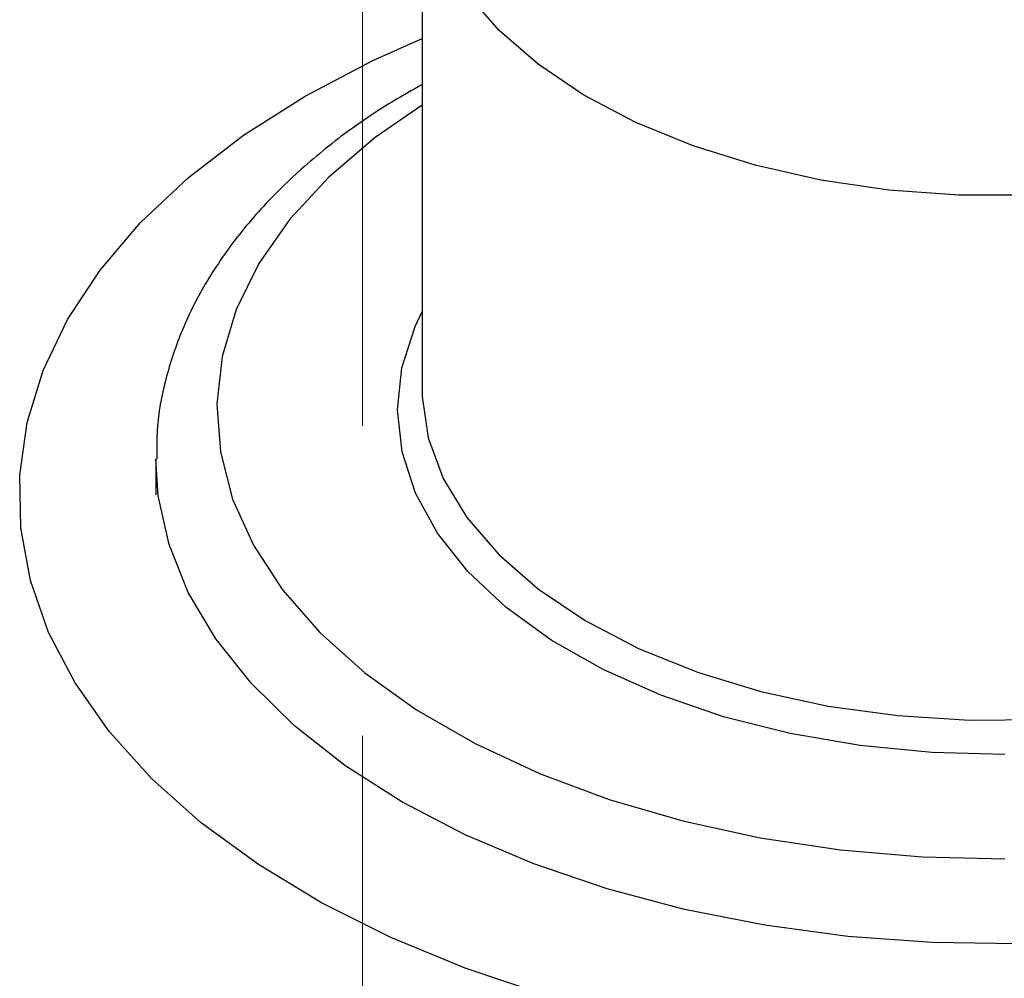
# Model space of a CAD drawing. Header units: millimetres. Extents: x 0 to 420, y 0 to 297.
# Tile 58 of 75: x 157.05 to 161.08, y 172.32 to 176.25. Entities that reach past the tile are written whole.
import ezdxf

# ---------------------------------------------------------------- set-up
doc = ezdxf.new("R2010")
doc.units = ezdxf.units.MM
doc.linetypes.add('PHANTOM', pattern=[12.7, 6.35, -1.27, 1.27, -1.27, 1.27, -1.27])

msp = doc.modelspace()

# ---------------------------------------------------------------- linework, layer by layer
at = {"color": 7, "linetype": 'PHANTOM', "lineweight": 18}
msp.add_line((158.4556, 206.3374), (158.4556, 157.5339), dxfattribs=at)
at = {"color": 7, "linetype": 'Continuous', "lineweight": 25}
for p, q in [((158.6997, 176.8856), (158.6997, 174.7368)), ((158.6997, 174.7368), (158.6998, 174.7248)), ((157.6097, 174.451), (157.6097, 174.3041))]:
    msp.add_line(p, q, dxfattribs=at)
at = {"color": 8, "linetype": 'Continuous', "lineweight": 25, "flags": 128}
for points in [[(161.1848, 175.5312), (160.8968, 175.5318), (160.6111, 175.5528), (160.3319, 175.5938), (160.0635, 175.6542), (159.81, 175.7331), (159.5751, 175.8293), (159.3623, 175.9414), (159.1749, 176.0676), (159.0156, 176.2062), (158.8869, 176.355), (158.7907, 176.5117), (158.7285, 176.674), (158.7011, 176.8396), (158.6998, 176.8891)], [(158.6997, 175.9005), (158.5075, 175.7675), (158.3175, 175.6057), (158.1583, 175.4331), (158.0318, 175.2517), (157.9392, 175.0637), (157.8817, 174.871), (157.8599, 174.6759), (157.8741, 174.4805), (157.9241, 174.2872), (158.0093, 174.0979), (158.1288, 173.915), (158.2812, 173.7404), (158.4648, 173.5761), (158.6775, 173.424), (158.917, 173.2857), (159.1805, 173.1629), (159.4651, 173.0569), (159.7676, 172.9689), (160.0845, 172.9), (160.4123, 172.8508), (160.7472, 172.8219), (161.0856, 172.8137)], [(161.0851, 173.241), (160.7871, 173.249), (160.4931, 173.2778), (160.2073, 173.3271), (159.934, 173.396), (159.6772, 173.4836), (159.4408, 173.5886), (159.2282, 173.7093), (159.0426, 173.8441), (158.8868, 173.9909), (158.763, 174.1476), (158.6731, 174.3118), (158.6184, 174.481), (158.5997, 174.6529), (158.6174, 174.8247), (158.6711, 174.9941), (158.6997, 175.0551)], [(158.6998, 174.7248), (158.7003, 174.7071), (158.7251, 174.5379), (158.7864, 174.3719), (158.883, 174.2116), (159.0136, 174.0595), (159.176, 173.9181), (159.3678, 173.7894), (159.5859, 173.6756), (159.8269, 173.5783), (160.087, 173.4993), (160.3623, 173.4396), (160.6483, 173.4002), (160.9405, 173.3817), (161.2345, 173.3844)], [(161.1369, 172.4658), (160.7885, 172.4709), (160.4429, 172.4963), (160.1034, 172.5418), (159.7737, 172.6069), (159.457, 172.6908), (159.1567, 172.7929), (158.8759, 172.912), (158.6173, 173.0468), (158.3837, 173.1961), (158.1774, 173.3582), (158.0007, 173.5316), (157.8552, 173.7144), (157.7425, 173.9047), (157.6637, 174.1007), (157.6197, 174.3002), (157.6097, 174.4516)]]:
    msp.add_lwpolyline(points, dxfattribs=at)
at = {"color": 7, "linetype": 'Continuous', "lineweight": 25, "flags": 128}
for points in [[(158.2213, 175.9369), (158.4986, 176.0826), (158.6997, 176.1727)], [(159.2004, 172.2565), (158.8764, 172.3655), (158.5715, 172.4915), (158.2884, 172.6334), (158.0295, 172.79), (157.7972, 172.96), (157.5935, 173.1417), (157.4201, 173.3336), (157.2787, 173.5341), (157.1703, 173.7413), (157.0961, 173.9535), (157.0566, 174.1688), (157.0522, 174.3853), (157.083, 174.601), (157.1485, 174.8141), (157.2484, 175.0228), (157.3817, 175.2251), (157.5472, 175.4194), (157.7435, 175.6038), (157.9689, 175.7768), (158.2213, 175.9369), (158.2213, 175.9369)]]:
    msp.add_lwpolyline(points, dxfattribs=at)
at = {"color": 7, "linetype": 'Continuous', "lineweight": 25}
msp.add_open_spline([(158.6997, 175.9847), (158.6389, 175.9499), (158.497, 175.8688), (158.3009, 175.7242), (158.1099, 175.555), (157.9474, 175.3734), (157.8148, 175.1819), (157.7135, 174.9828), (157.6463, 174.7789), (157.612, 174.6009), (157.6132, 174.4918), (157.6136, 174.4517)], degree=3, knots=[0, 0, 0, 0, 0.09205, 0.214566, 0.337022, 0.459032, 0.580079, 0.699601, 0.817215, 0.932934, 1, 1, 1, 1], dxfattribs=at)

doc.saveas('drawing.dxf')
